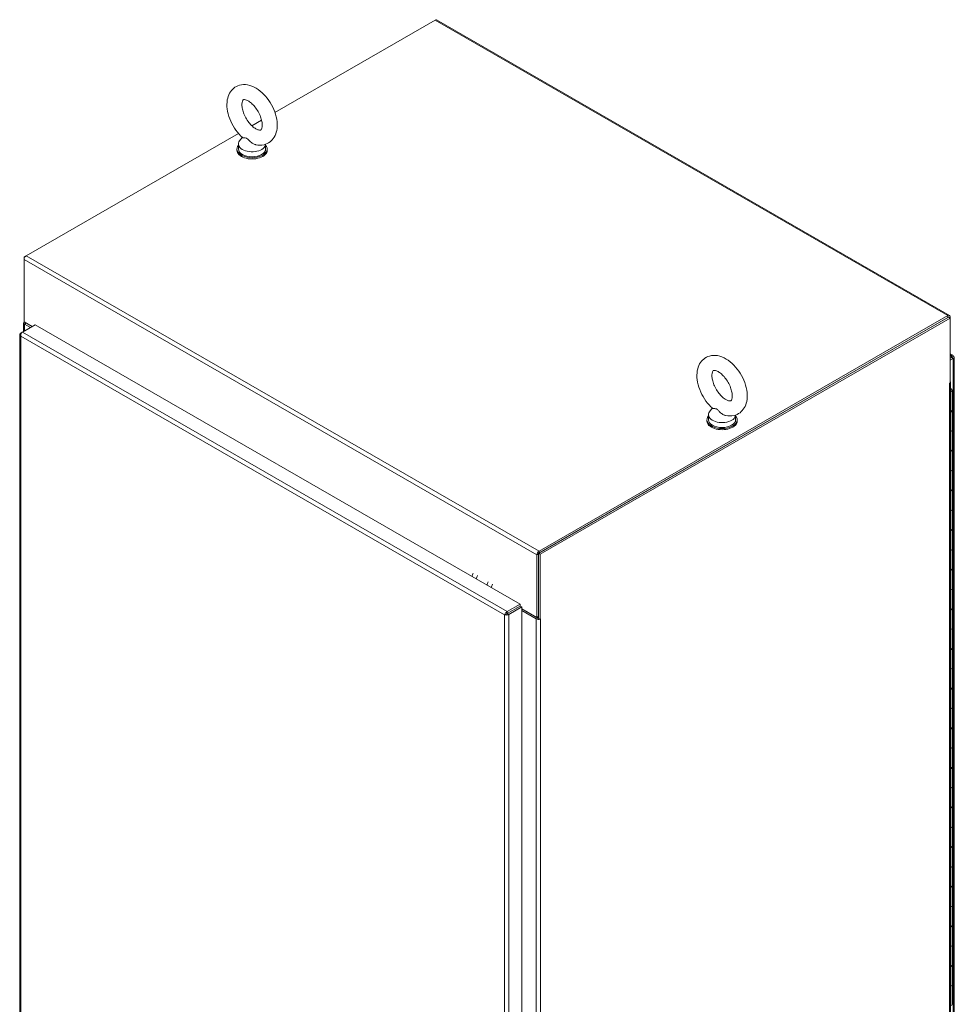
# Model space of a CAD drawing. Header units: inches. Extents: x 10 to 331, y 10 to 212.
# Tile 132 of 145: x 298 to 324, y 115 to 142. Entities that reach past the tile are written whole.
import ezdxf

# ---------------------------------------------------------------- set-up
doc = ezdxf.new("R2010")
doc.units = ezdxf.units.IN
doc.header["$LTSCALE"] = 20
doc.header["$MEASUREMENT"] = 0
doc.layers.add('Visible (ANSI)', color=7, linetype='Continuous', lineweight=5)
doc.layers.add('Visible Narrow (ANSI)', color=7, linetype='Continuous', lineweight=5)

msp = doc.modelspace()

# ---------------------------------------------------------------- linework, layer by layer
at = {"layer": 'Visible (ANSI)'}
for p, q in [((304.872, 139.191), (309.281, 141.73)), ((323.435, 133.607), (309.322, 141.734)), ((304.235, 138.824), (304.504, 138.979)), ((298.026, 135.249), (303.867, 138.613)), ((303.974, 138.503), (303.901, 138.407)), ((303.826, 138.184), (303.826, 138.15)), ((303.869, 138.321), (303.869, 138.184)), ((304.616, 138.314), (304.616, 138.184)), ((304.659, 138.184), (304.659, 138.15)), ((298.022, 135.246), (297.967, 135.215)), ((297.984, 135.205), (297.967, 135.215)), ((297.967, 135.215), (297.967, 135.147)), ((297.967, 133.427), (297.967, 135.147)), ((312.124, 127.063), (323.408, 133.561)), ((323.394, 133.603), (312.139, 127.122)), ((323.394, 133.552), (312.139, 127.071)), ((312.168, 127.037), (323.452, 133.535)), ((323.408, 133.561), (323.452, 133.535)), ((323.452, 133.535), (323.452, 133.569)), ((323.452, 133.535), (323.452, 131.747)), ((297.921, 133.146), (298.275, 133.35)), ((297.957, 133.167), (297.957, 133.401)), ((297.967, 133.427), (298.011, 133.401)), ((297.967, 133.427), (297.967, 133.427)), ((298.188, 133.3), (297.967, 133.427)), ((297.982, 133.367), (298.143, 133.274)), ((298.011, 133.401), (298.011, 133.401)), ((298.011, 133.401), (298.011, 133.401)), ((298.187, 133.3), (298.026, 133.393)), ((298.275, 133.35), (311.621, 125.665)), ((297.852, 133.078), (297.852, 99.27)), ((297.92, 133.146), (297.877, 133.121)), ((297.893, 133.111), (297.877, 133.121)), ((323.452, 132.554), (323.529, 132.51)), ((323.495, 132.502), (323.452, 132.477)), ((323.495, 132.451), (323.452, 132.426)), ((323.495, 132.45), (323.452, 132.426)), ((323.495, 132.451), (323.495, 132.502)), ((323.495, 132.45), (323.539, 132.476)), ((323.495, 132.45), (323.539, 132.425)), ((323.564, 132.45), (323.564, 98.642)), ((323.452, 132.375), (323.539, 132.425)), ((323.438, 131.738), (323.452, 131.747)), ((323.438, 131.738), (323.438, 131.738)), ((323.438, 131.738), (323.438, 131.738)), ((323.462, 98.321), (323.462, 131.772)), ((323.462, 131.592), (323.478, 131.585)), ((323.508, 131.548), (323.508, 131.014)), ((316.804, 130.872), (316.804, 130.736)), ((316.908, 131.055), (316.835, 130.958)), ((317.55, 130.866), (317.55, 130.736)), ((323.508, 130.992), (323.508, 130.458)), ((316.76, 130.736), (316.76, 130.702)), ((317.594, 130.736), (317.594, 130.702)), ((323.508, 130.458), (323.508, 129.924)), ((323.508, 129.902), (323.508, 129.368)), ((323.508, 129.368), (323.508, 128.833)), ((323.508, 128.812), (323.508, 128.278)), ((323.508, 128.278), (323.508, 127.743)), ((323.508, 127.722), (323.508, 127.187)), ((312.124, 125.274), (312.124, 127.063)), ((312.124, 127.063), (312.168, 127.037)), ((312.124, 125.325), (312.124, 127.046)), ((312.168, 125.249), (312.168, 127.037)), ((323.508, 127.187), (323.508, 126.653)), ((312.08, 127.02), (312.08, 125.3)), ((323.508, 126.632), (323.508, 126.097)), ((323.508, 126.097), (323.508, 125.563)), ((311.621, 125.665), (311.267, 125.461)), ((311.267, 125.409), (311.621, 125.613)), ((311.267, 125.41), (311.621, 125.613)), ((311.267, 125.41), (311.267, 125.461)), ((311.267, 125.409), (311.312, 125.384)), ((311.312, 125.384), (311.665, 125.587)), ((311.579, 125.588), (311.578, 125.589)), ((311.621, 125.613), (311.621, 125.665)), ((311.621, 125.613), (311.665, 125.587)), ((311.665, 125.587), (311.665, 91.762)), ((312.08, 125.3), (311.665, 125.539)), ((312.109, 125.283), (311.665, 125.538)), ((312.065, 125.257), (311.665, 125.488)), ((323.508, 125.541), (323.508, 125.007)), ((311.238, 125.393), (311.194, 125.367)), ((312.076, 125.302), (312.076, 125.302)), ((312.124, 125.325), (312.08, 125.3)), ((312.124, 125.274), (312.168, 125.249)), ((312.168, 125.249), (312.183, 125.257)), ((312.183, 125.257), (312.183, 125.257)), ((312.183, 125.257), (312.183, 125.257)), ((312.183, 125.257), (312.183, 125.257)), ((323.508, 125.007), (323.508, 124.473)), ((323.508, 124.451), (323.508, 123.917)), ((323.508, 123.917), (323.508, 123.383)), ((323.508, 123.361), (323.508, 122.827)), ((323.508, 122.827), (323.508, 122.293)), ((323.508, 122.271), (323.508, 121.737)), ((323.508, 121.737), (323.508, 121.203)), ((323.508, 121.181), (323.508, 120.647)), ((323.508, 120.647), (323.508, 120.113)), ((323.508, 120.091), (323.508, 119.557)), ((323.508, 119.557), (323.508, 119.023)), ((323.508, 119.001), (323.508, 118.467)), ((323.508, 118.467), (323.508, 117.933)), ((323.508, 117.911), (323.508, 117.377)), ((323.508, 117.377), (323.508, 116.843)), ((323.508, 116.821), (323.508, 116.287)), ((323.508, 116.287), (323.508, 115.753)), ((323.508, 115.731), (323.508, 115.197)), ((323.508, 115.197), (323.508, 114.663))]:
    msp.add_line(p, q, dxfattribs=at)
for centre, major_axis, ratio, start_param, end_param in [((309.281, 141.662), (0.0416, 0.0722), 0.578093, 0, 0.783464), ((304.243, 138.321), (0.373, 0), 0.575862, 2.729842, 6.253654), ((304.243, 138.184), (-0.417, 0), 0.575862, 5.823067, 9.884896), ((304.243, 138.15), (-0.417, 0), 0.575862, 0, 3.141593), ((304.243, 138.184), (0.373, 0), 0.575862, 3.141593, 6.283185), ((298.026, 135.181), (0.0416, 0.0722), 0.578093, 0.783464, 2.354261), ((323.394, 133.535), (0.0416, 0.0722), 0.578093, 5.495853, 7.06665), ((298.041, 133.401), (-0.0833, 0), 0.575862, 5.748911, 7.068583), ((298.041, 133.401), (-0.0208, 0), 0.575862, 0.632813, 0.785398), ((323.379, 131.772), (0.0833, 0), 0.575862, 5.497787, 5.554484), ((323.379, 131.772), (0.0833, 0), 0.575862, 5.796642, 6.769729), ((323.425, 131.548), (0.0833, 0), 0.575862, 5.181097, 7.15585), ((323.425, 131.548), (0.0417, 0), 0.575862, 5.84018, 6.726191), ((317.177, 130.736), (-0.417, 0), 0.575862, 5.823067, 9.884896), ((317.177, 130.872), (0.373, 0), 0.575862, 2.729842, 6.253654), ((323.425, 131.014), (0.0833, 0), 0.575862, 5.181097, 6.283185), ((323.425, 130.992), (0.0833, 0), 0.575862, 5.181097, 6.512336), ((317.177, 130.702), (-0.417, 0), 0.575862, 0, 3.141593), ((317.177, 130.736), (0.373, 0), 0.575862, 3.141593, 6.283185), ((323.425, 130.458), (0.0833, 0), 0.575862, 5.181097, 6.283185), ((323.425, 130.458), (0.0833, 0), 0.575862, 5.181097, 6.283185), ((323.425, 129.924), (0.0833, 0), 0.575862, 5.181097, 6.283185), ((323.425, 129.902), (0.0833, 0), 0.575862, 5.181097, 6.512336), ((323.425, 129.368), (0.0833, 0), 0.575862, 5.181097, 6.283185), ((323.425, 129.368), (0.0833, 0), 0.575862, 5.181097, 6.283185), ((323.425, 128.833), (0.0833, 0), 0.575862, 5.181097, 6.283185), ((323.425, 128.812), (0.0833, 0), 0.575862, 5.181097, 6.512336), ((323.425, 128.278), (0.0833, 0), 0.575862, 5.181097, 6.283185), ((323.425, 128.278), (0.0833, 0), 0.575862, 5.181097, 6.283185), ((323.425, 127.743), (0.0833, 0), 0.575862, 5.181097, 6.283185), ((323.425, 127.722), (0.0833, 0), 0.575862, 5.181097, 6.512336), ((312.139, 127.054), (-0.0416, -0.0722), 0.578093, 3.925057, 5.495853), ((323.425, 127.187), (0.0833, 0), 0.575862, 5.181097, 6.283185), ((323.425, 127.187), (0.0833, 0), 0.575862, 5.181097, 6.283185), ((310.522, 126.48), (0.166, 0.289), 0.578093, 1.764289, 2.06743), ((323.425, 126.653), (0.0833, 0), 0.575862, 5.181097, 6.283185), ((323.425, 126.632), (0.0833, 0), 0.575862, 5.181097, 6.512336), ((310.64, 126.413), (0.166, 0.289), 0.578093, 1.764289, 2.06743), ((310.935, 126.243), (0.166, 0.289), 0.578093, 1.764289, 2.06743), ((311.053, 126.175), (0.166, 0.289), 0.578093, 1.764289, 2.06743), ((323.425, 126.097), (0.0833, 0), 0.575862, 5.181097, 6.283185), ((323.425, 126.097), (0.0833, 0), 0.575862, 5.181097, 6.283185), ((311.52, 125.554), (0.0208, 0), 0.575862, 0.822292, 0.867719), ((311.52, 125.554), (-0.0833, 0), 0.575862, 3.936216, 3.947557), ((323.425, 125.563), (0.0833, 0), 0.575862, 5.181097, 6.283185), ((323.425, 125.541), (0.0833, 0), 0.575862, 5.181097, 6.512336), ((312.124, 125.291), (-0.0833, 0), 0.575862, 0.785398, 2.10507), ((312.124, 125.291), (-0.0208, 0), 0.575862, 0.785398, 1.570796), ((312.124, 125.291), (-0.0833, 0), 0.575862, 2.299498, 2.356194), ((323.425, 125.007), (0.0833, 0), 0.575862, 5.181097, 6.283185), ((323.425, 125.007), (0.0833, 0), 0.575862, 5.181097, 6.283185), ((323.425, 124.473), (0.0833, 0), 0.575862, 5.181097, 6.283185), ((323.425, 124.451), (0.0833, 0), 0.575862, 5.181097, 6.512336), ((323.425, 123.917), (0.0833, 0), 0.575862, 5.181097, 6.283185), ((323.425, 123.917), (0.0833, 0), 0.575862, 5.181097, 6.283185), ((323.425, 123.383), (0.0833, 0), 0.575862, 5.181097, 6.283185), ((323.425, 123.361), (0.0833, 0), 0.575862, 5.181097, 6.512336), ((323.425, 122.827), (0.0833, 0), 0.575862, 5.181097, 6.283185), ((323.425, 122.827), (0.0833, 0), 0.575862, 5.181097, 6.283185), ((323.425, 122.293), (0.0833, 0), 0.575862, 5.181097, 6.283185), ((323.425, 122.271), (0.0833, 0), 0.575862, 5.181097, 6.512336), ((323.425, 121.737), (0.0833, 0), 0.575862, 5.181097, 6.283185), ((323.425, 121.737), (0.0833, 0), 0.575862, 5.181097, 6.283185), ((323.425, 121.203), (0.0833, 0), 0.575862, 5.181097, 6.283185), ((323.425, 121.181), (0.0833, 0), 0.575862, 5.181097, 6.512336), ((323.425, 120.647), (0.0833, 0), 0.575862, 5.181097, 6.283185), ((323.425, 120.647), (0.0833, 0), 0.575862, 5.181097, 6.283185), ((323.425, 120.113), (0.0833, 0), 0.575862, 5.181097, 6.283185), ((323.425, 120.091), (0.0833, 0), 0.575862, 5.181097, 6.512336), ((323.425, 119.557), (0.0833, 0), 0.575862, 5.181097, 6.283185), ((323.425, 119.557), (0.0833, 0), 0.575862, 5.181097, 6.283185), ((323.425, 119.023), (0.0833, 0), 0.575862, 5.181097, 6.283185), ((323.425, 119.001), (0.0833, 0), 0.575862, 5.181097, 6.512336), ((323.425, 118.467), (0.0833, 0), 0.575862, 5.181097, 6.283185), ((323.425, 118.467), (0.0833, 0), 0.575862, 5.181097, 6.283185), ((323.425, 117.933), (0.0833, 0), 0.575862, 5.181097, 6.283185), ((323.425, 117.911), (0.0833, 0), 0.575862, 5.181097, 6.512336), ((323.425, 117.377), (0.0833, 0), 0.575862, 5.181097, 6.283185), ((323.425, 117.377), (0.0833, 0), 0.575862, 5.181097, 6.283185), ((323.425, 116.843), (0.0833, 0), 0.575862, 5.181097, 6.283185), ((323.425, 116.821), (0.0833, 0), 0.575862, 5.181097, 6.512336), ((323.425, 116.287), (0.0833, 0), 0.575862, 5.181097, 6.283185), ((323.425, 116.287), (0.0833, 0), 0.575862, 5.181097, 6.283185), ((323.425, 115.753), (0.0833, 0), 0.575862, 5.181097, 6.283185), ((323.425, 115.731), (0.0833, 0), 0.575862, 5.181097, 6.512336), ((323.425, 115.197), (0.0833, 0), 0.575862, 5.181097, 6.283185), ((323.425, 115.197), (0.0833, 0), 0.575862, 5.181097, 6.283185), ((323.425, 114.663), (0.0833, 0), 0.575862, 5.181097, 6.283185)]:
    msp.add_ellipse(centre, major_axis=major_axis, ratio=ratio, start_param=start_param, end_param=end_param, dxfattribs=at)
for points, knots in [([(304.346, 138.3), (304.42, 138.285), (304.497, 138.283), (304.631, 138.316), (304.688, 138.342), (304.783, 138.415), (304.821, 138.46), (304.885, 138.565), (304.907, 138.627), (304.936, 138.77), (304.939, 138.851), (304.921, 139.025), (304.899, 139.116), (304.835, 139.294), (304.793, 139.381), (304.692, 139.543), (304.634, 139.618), (304.505, 139.752), (304.434, 139.81), (304.282, 139.901), (304.201, 139.934), (304.044, 139.96), (303.968, 139.958), (303.838, 139.921), (303.783, 139.892), (303.691, 139.817), (303.654, 139.771), (303.593, 139.662), (303.573, 139.598), (303.547, 139.452), (303.547, 139.369), (303.57, 139.194), (303.594, 139.102), (303.662, 138.925), (303.705, 138.839), (303.809, 138.679), (303.869, 138.605), (303.949, 138.526), (303.964, 138.511), (303.98, 138.497)], [0.306046, 0.306046, 0.306046, 0.306046, 0.616762, 0.616762, 0.859474, 0.859474, 1.092499, 1.092499, 1.36248, 1.36248, 1.694542, 1.694542, 2.054578, 2.054578, 2.410923, 2.410923, 2.764983, 2.764983, 3.123071, 3.123071, 3.480075, 3.480075, 3.783068, 3.783068, 4.022464, 4.022464, 4.257148, 4.257148, 4.532522, 4.532522, 4.869513, 4.869513, 5.229769, 5.229769, 5.585641, 5.585641, 5.939837, 5.939837, 6.021369, 6.021369, 6.021369, 6.021369]), ([(304.346, 138.74), (304.374, 138.723), (304.399, 138.713), (304.44, 138.702), (304.456, 138.701), (304.478, 138.702), (304.48, 138.704), (304.488, 138.71), (304.493, 138.714), (304.506, 138.74), (304.514, 138.761), (304.522, 138.817), (304.523, 138.848), (304.517, 138.921), (304.509, 138.962), (304.485, 139.05), (304.468, 139.096), (304.424, 139.19), (304.398, 139.236), (304.339, 139.322), (304.307, 139.362), (304.241, 139.43), (304.207, 139.459), (304.145, 139.502), (304.117, 139.518), (304.068, 139.537), (304.049, 139.541), (304.019, 139.543), (304.011, 139.541), (304.001, 139.537), (303.998, 139.537), (303.982, 139.512), (303.973, 139.491), (303.964, 139.435), (303.963, 139.405), (303.967, 139.334), (303.974, 139.293), (303.996, 139.207), (304.013, 139.16), (304.054, 139.067), (304.08, 139.02), (304.138, 138.933), (304.17, 138.892), (304.235, 138.822), (304.269, 138.792), (304.316, 138.758), (304.331, 138.748), (304.346, 138.74)], [0, 0, 0, 0, 0.255193, 0.255193, 0.509702, 0.509702, 0.846104, 0.846104, 1.129842, 1.129842, 1.422698, 1.422698, 1.674057, 1.674057, 1.934189, 1.934189, 2.205922, 2.205922, 2.484519, 2.484519, 2.763342, 2.763342, 3.035474, 3.035474, 3.295557, 3.295557, 3.546898, 3.546898, 3.827795, 3.827795, 4.219695, 4.219695, 4.540625, 4.540625, 4.792019, 4.792019, 5.051009, 5.051009, 5.321807, 5.321807, 5.600033, 5.600033, 5.87913, 5.87913, 6.152163, 6.152163, 6.283185, 6.283185, 6.283185, 6.283185]), ([(304.097, 138.476), (304.09, 138.48), (304.084, 138.483), (304.063, 138.489), (304.05, 138.49), (304.018, 138.492), (303.996, 138.49), (303.983, 138.495), (303.981, 138.496), (303.98, 138.497)], [0.9142381, 0.9142381, 0.9142381, 0.9142381, 0.9520549, 0.9520549, 1.0311037, 1.0311037, 1.1787345, 1.1787345, 1.2059723, 1.2059723, 1.2059723, 1.2059723]), ([(304.346, 138.3), (304.337, 138.302), (304.329, 138.304), (304.295, 138.316), (304.27, 138.329), (304.216, 138.365), (304.189, 138.39), (304.148, 138.432), (304.13, 138.452), (304.107, 138.47), (304.102, 138.473), (304.097, 138.476)], [0.5634332, 0.5634332, 0.5634332, 0.5634332, 0.5914337, 0.5914337, 0.6707937, 0.6707937, 0.7825907, 0.7825907, 0.8847232, 0.8847232, 0.9142381, 0.9142381, 0.9142381, 0.9142381]), ([(297.877, 133.121), (297.856, 133.105), (297.847, 133.083), (297.855, 133.063), (297.859, 133.053), (297.866, 133.044), (297.877, 133.036)], [0, 0, 0, 0, 1.04908, 1.04908, 1.04908, 1.570796, 1.570796, 1.570796, 1.570796]), ([(297.877, 133.036), (297.873, 133.062), (297.882, 133.094), (297.896, 133.118), (297.904, 133.13), (297.912, 133.14), (297.921, 133.146)], [0, 0, 0, 0, 1.04908, 1.04908, 1.04908, 1.570796, 1.570796, 1.570796, 1.570796]), ([(317.281, 130.852), (317.354, 130.836), (317.432, 130.835), (317.565, 130.867), (317.622, 130.894), (317.717, 130.967), (317.755, 131.011), (317.819, 131.117), (317.841, 131.179), (317.871, 131.321), (317.873, 131.403), (317.855, 131.576), (317.833, 131.668), (317.769, 131.846), (317.727, 131.933), (317.626, 132.095), (317.568, 132.17), (317.439, 132.304), (317.368, 132.362), (317.216, 132.452), (317.135, 132.485), (316.978, 132.512), (316.902, 132.51), (316.772, 132.473), (316.717, 132.444), (316.626, 132.368), (316.588, 132.322), (316.528, 132.214), (316.507, 132.15), (316.482, 132.004), (316.482, 131.92), (316.504, 131.746), (316.528, 131.654), (316.596, 131.477), (316.64, 131.391), (316.743, 131.231), (316.803, 131.157), (316.883, 131.077), (316.899, 131.063), (316.914, 131.049)], [0.306046, 0.306046, 0.306046, 0.306046, 0.616762, 0.616762, 0.859474, 0.859474, 1.092499, 1.092499, 1.36248, 1.36248, 1.694542, 1.694542, 2.054578, 2.054578, 2.410923, 2.410923, 2.764983, 2.764983, 3.123071, 3.123071, 3.480075, 3.480075, 3.783068, 3.783068, 4.022464, 4.022464, 4.257148, 4.257148, 4.532522, 4.532522, 4.869513, 4.869513, 5.229769, 5.229769, 5.585641, 5.585641, 5.939837, 5.939837, 6.021369, 6.021369, 6.021369, 6.021369]), ([(323.539, 132.476), (323.542, 132.498), (323.534, 132.513), (323.519, 132.512), (323.512, 132.512), (323.503, 132.509), (323.495, 132.502)], [0, 0, 0, 0, 1.04908, 1.04908, 1.04908, 1.570796, 1.570796, 1.570796, 1.570796]), ([(323.495, 132.45), (323.5, 132.456), (323.498, 132.458), (323.495, 132.452), (323.495, 132.451), (323.495, 132.451), (323.495, 132.451)], [0, 0, 0, 0, 1.483475, 1.483475, 1.483475, 1.570796, 1.570796, 1.570796, 1.570796]), ([(323.495, 132.45), (323.502, 132.451), (323.503, 132.449), (323.496, 132.45), (323.496, 132.45), (323.495, 132.45), (323.495, 132.45)], [0, 0, 0, 0, 1.483475, 1.483475, 1.483475, 1.570796, 1.570796, 1.570796, 1.570796]), ([(323.539, 132.425), (323.56, 132.433), (323.568, 132.447), (323.561, 132.46), (323.557, 132.466), (323.549, 132.472), (323.539, 132.476)], [0, 0, 0, 0, 1.04908, 1.04908, 1.04908, 1.570796, 1.570796, 1.570796, 1.570796]), ([(317.28, 131.291), (317.308, 131.275), (317.334, 131.265), (317.375, 131.253), (317.39, 131.253), (317.412, 131.254), (317.415, 131.256), (317.422, 131.261), (317.427, 131.266), (317.441, 131.291), (317.448, 131.313), (317.456, 131.368), (317.457, 131.4), (317.451, 131.473), (317.443, 131.514), (317.419, 131.601), (317.402, 131.648), (317.358, 131.741), (317.332, 131.788), (317.273, 131.874), (317.241, 131.914), (317.175, 131.982), (317.142, 132.011), (317.08, 132.054), (317.051, 132.069), (317.003, 132.088), (316.983, 132.093), (316.953, 132.095), (316.946, 132.093), (316.935, 132.089), (316.932, 132.088), (316.917, 132.064), (316.908, 132.043), (316.898, 131.987), (316.897, 131.956), (316.902, 131.885), (316.908, 131.845), (316.93, 131.758), (316.947, 131.712), (316.989, 131.619), (317.014, 131.572), (317.072, 131.485), (317.104, 131.444), (317.169, 131.374), (317.203, 131.344), (317.251, 131.309), (317.266, 131.3), (317.28, 131.291)], [0, 0, 0, 0, 0.255193, 0.255193, 0.509702, 0.509702, 0.846104, 0.846104, 1.129842, 1.129842, 1.422698, 1.422698, 1.674057, 1.674057, 1.934189, 1.934189, 2.205922, 2.205922, 2.484519, 2.484519, 2.763342, 2.763342, 3.035474, 3.035474, 3.295557, 3.295557, 3.546898, 3.546898, 3.827795, 3.827795, 4.219695, 4.219695, 4.540625, 4.540625, 4.792019, 4.792019, 5.051009, 5.051009, 5.321807, 5.321807, 5.600033, 5.600033, 5.87913, 5.87913, 6.152163, 6.152163, 6.283185, 6.283185, 6.283185, 6.283185]), ([(317.031, 131.028), (317.024, 131.032), (317.018, 131.035), (316.998, 131.041), (316.985, 131.042), (316.952, 131.043), (316.931, 131.042), (316.917, 131.047), (316.915, 131.048), (316.914, 131.049)], [0.9142381, 0.9142381, 0.9142381, 0.9142381, 0.9520549, 0.9520549, 1.0311037, 1.0311037, 1.1787345, 1.1787345, 1.2059723, 1.2059723, 1.2059723, 1.2059723]), ([(317.281, 130.852), (317.272, 130.854), (317.263, 130.856), (317.229, 130.868), (317.205, 130.88), (317.15, 130.917), (317.123, 130.942), (317.082, 130.983), (317.064, 131.003), (317.041, 131.022), (317.036, 131.025), (317.031, 131.028)], [0.5634332, 0.5634332, 0.5634332, 0.5634332, 0.5914337, 0.5914337, 0.6707937, 0.6707937, 0.7825907, 0.7825907, 0.8847232, 0.8847232, 0.9142381, 0.9142381, 0.9142381, 0.9142381]), ([(311.267, 125.461), (311.243, 125.451), (311.22, 125.428), (311.206, 125.403), (311.2, 125.391), (311.195, 125.378), (311.194, 125.367)], [0, 0, 0, 0, 1.04908, 1.04908, 1.04908, 1.570796, 1.570796, 1.570796, 1.570796]), ([(311.238, 125.393), (311.242, 125.398), (311.253, 125.407), (311.265, 125.41), (311.266, 125.41), (311.266, 125.41), (311.267, 125.41)], [0, 0, 0, 0, 1.483475, 1.483475, 1.483475, 1.570796, 1.570796, 1.570796, 1.570796]), ([(311.238, 125.393), (311.245, 125.394), (311.258, 125.399), (311.266, 125.408), (311.267, 125.408), (311.267, 125.409), (311.267, 125.409)], [0, 0, 0, 0, 1.483475, 1.483475, 1.483475, 1.570796, 1.570796, 1.570796, 1.570796]), ([(311.194, 125.367), (311.214, 125.359), (311.246, 125.358), (311.274, 125.366), (311.288, 125.37), (311.301, 125.376), (311.312, 125.384)], [0, 0, 0, 0, 1.04908, 1.04908, 1.04908, 1.570796, 1.570796, 1.570796, 1.570796])]:
    msp.add_open_spline(points, degree=3, knots=knots, dxfattribs=at)
at = {"layer": 'Visible Narrow (ANSI)'}
for p, q in [((323.394, 133.603), (309.281, 141.73)), ((312.08, 127.02), (297.967, 135.147)), ((298.026, 135.249), (312.139, 127.122)), ((323.394, 133.552), (323.394, 133.603)), ((323.452, 133.569), (323.423, 133.552)), ((298.026, 133.393), (297.982, 133.367)), ((297.982, 133.367), (297.982, 133.181)), ((298.026, 133.393), (298.026, 133.393)), ((297.877, 133.036), (297.877, 99.244)), ((311.194, 125.367), (297.877, 133.036)), ((297.921, 133.146), (311.267, 125.461)), ((323.495, 132.502), (323.452, 132.526)), ((323.495, 132.45), (323.495, 132.451)), ((323.495, 132.45), (323.495, 132.45)), ((323.539, 98.599), (323.539, 132.425)), ((323.438, 131.738), (323.438, 131.738)), ((323.438, 98.287), (323.438, 131.738)), ((312.124, 127.046), (312.08, 127.02)), ((312.139, 127.122), (312.139, 127.071)), ((311.505, 125.546), (311.505, 125.547)), ((311.194, 91.575), (311.194, 125.367)), ((311.312, 125.384), (311.312, 91.559)), ((312.065, 125.257), (312.109, 125.283)), ((312.065, 91.806), (312.065, 125.257)), ((312.124, 125.287), (312.114, 125.281)), ((312.183, 125.257), (312.183, 125.257)), ((312.183, 125.257), (312.183, 91.806))]:
    msp.add_line(p, q, dxfattribs=at)

doc.saveas('drawing.dxf')
